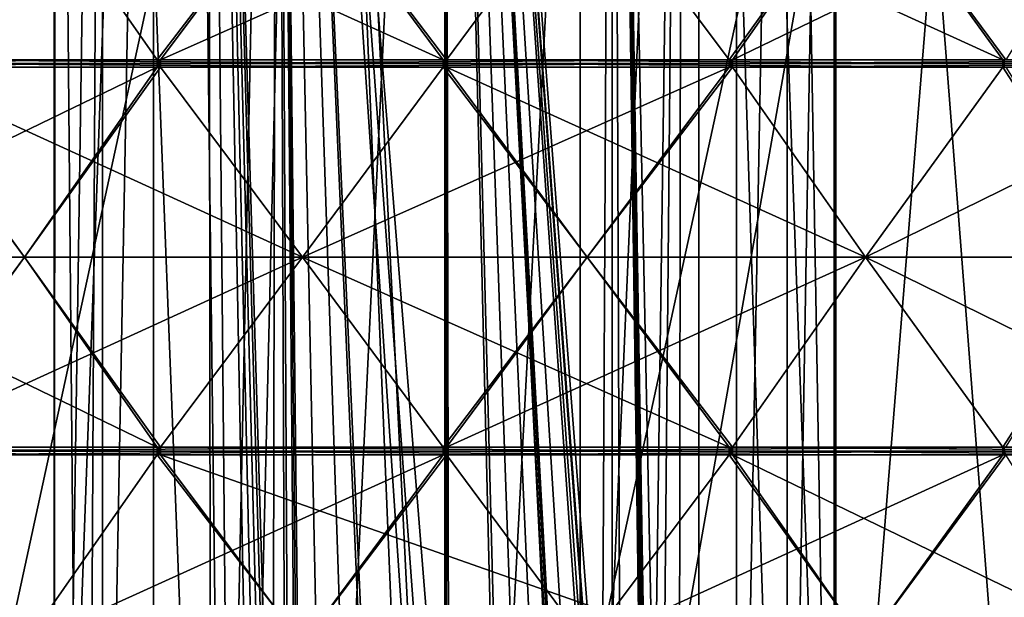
# Model space of a CAD drawing. Header units: millimetres. Extents: x -22 to 22, y 0 to 166.
# Tile 111 of 119: x -5 to 7, y 139 to 146. Entities that reach past the tile are written whole.
import ezdxf

# ---------------------------------------------------------------- set-up
doc = ezdxf.new("R2010")
doc.units = ezdxf.units.MM
doc.header["$LTSCALE"] = 65.185185
for name, color, linetype in [('395', 7, 'CONTINUOUS'), ('396', 7, 'CONTINUOUS'), ('399', 7, 'CONTINUOUS'), ('402', 7, 'CONTINUOUS'), ('405', 7, 'CONTINUOUS'), ('416', 7, 'CONTINUOUS'), ('433', 7, 'CONTINUOUS'), ('434', 7, 'CONTINUOUS'), ('440', 7, 'CONTINUOUS'), ('441', 7, 'CONTINUOUS'), ('447', 7, 'CONTINUOUS'), ('448', 7, 'CONTINUOUS'), ('449', 7, 'CONTINUOUS'), ('455', 7, 'CONTINUOUS'), ('456', 7, 'CONTINUOUS'), ('462', 7, 'CONTINUOUS'), ('518', 7, 'CONTINUOUS'), ('524', 7, 'CONTINUOUS'), ('525', 7, 'CONTINUOUS'), ('526', 7, 'CONTINUOUS'), ('532', 7, 'CONTINUOUS'), ('533', 7, 'CONTINUOUS'), ('539', 7, 'CONTINUOUS'), ('540', 7, 'CONTINUOUS'), ('541', 7, 'CONTINUOUS'), ('547', 7, 'CONTINUOUS'), ('608', 7, 'CONTINUOUS'), ('611', 7, 'CONTINUOUS'), ('615', 7, 'CONTINUOUS'), ('618', 7, 'CONTINUOUS'), ('658', 7, 'CONTINUOUS'), ('662', 7, 'CONTINUOUS'), ('665', 7, 'CONTINUOUS'), ('669', 7, 'CONTINUOUS')]:
    doc.layers.add(name, color=color, linetype=linetype)

msp = doc.modelspace()

# ---------------------------------------------------------------- linework, layer by layer
at = {"layer": '395', "linetype": 'CONTINUOUS'}
for points in [[(1.993, 122, 1.769), (0.081, 122, 2.458), (2.202, 162, 1.579), (1.993, 122, 1.769)], [(2.202, 162, 1.579), (0.081, 122, 2.458), (0.081, 162, 2.458), (2.202, 162, 1.579)], [(0.724, 135.519, -3.473), (0.772, 135.505, -3.462), (0.081, 162, -3.542), (0.724, 135.519, -3.473)], [(0.132, 135.546, -3.542), (0.724, 135.519, -3.473), (0.081, 162, -3.542), (0.132, 135.546, -3.542)], [(0.772, 135.505, -3.462), (1.015, 135.369, -3.393), (0.081, 162, -3.542), (0.772, 135.505, -3.462)], [(1.015, 135.369, -3.393), (1.3, 134.998, -3.284), (0.081, 162, -3.542), (1.015, 135.369, -3.393)], [(0.106, 135.544, -3.542), (0.132, 135.546, -3.542), (0.081, 162, -3.542), (0.106, 135.544, -3.542)], [(0.081, 135.542, -3.542), (0.106, 135.544, -3.542), (0.081, 162, -3.542), (0.081, 135.542, -3.542)], [(1.3, 134.998, -3.284), (1.548, 134.503, -3.159), (0.081, 162, -3.542), (1.3, 134.998, -3.284)], [(1.548, 134.503, -3.159), (1.576, 134.475, -3.143), (0.081, 162, -3.542), (1.548, 134.503, -3.159)], [(2.119, 134.612, -2.743), (2.196, 134.419, -2.67), (0.081, 162, -3.542), (2.119, 134.612, -2.743)], [(0.081, 162, -3.542), (2.196, 134.419, -2.67), (2.202, 162, -2.664), (0.081, 162, -3.542)], [(2.104, 134.633, -2.757), (2.119, 134.612, -2.743), (0.081, 162, -3.542), (2.104, 134.633, -2.757)], [(2.047, 134.678, -2.808), (2.104, 134.633, -2.757), (0.081, 162, -3.542), (2.047, 134.678, -2.808)], [(2, 134.674, -2.848), (2.047, 134.678, -2.808), (0.081, 162, -3.542), (2, 134.674, -2.848)], [(1.79, 134.529, -3.008), (2, 134.674, -2.848), (0.081, 162, -3.542), (1.79, 134.529, -3.008)], [(1.603, 134.446, -3.127), (1.79, 134.529, -3.008), (0.081, 162, -3.542), (1.603, 134.446, -3.127)], [(1.576, 134.475, -3.143), (1.603, 134.446, -3.127), (0.081, 162, -3.542), (1.576, 134.475, -3.143)], [(3.028, 122, 0.02), (1.993, 122, 1.769), (2.202, 162, 1.579), (3.028, 122, 0.02)], [(2.196, 134.419, -2.67), (2.31, 132.908, -2.55), (2.202, 162, -2.664), (2.196, 134.419, -2.67)], [(3.081, 162, -0.542), (3.028, 122, 0.02), (2.202, 162, 1.579), (3.081, 162, -0.542)], [(2.611, 132.712, -2.154), (2.612, 132.918, -2.153), (2.202, 162, -2.664), (2.611, 132.712, -2.154)], [(2.31, 132.908, -2.55), (2.611, 132.712, -2.154), (2.202, 162, -2.664), (2.31, 132.908, -2.55)], [(2.624, 133.127, -2.133), (2.64, 133.236, -2.108), (2.202, 162, -2.664), (2.624, 133.127, -2.133)], [(2.612, 132.918, -2.153), (2.624, 133.127, -2.133), (2.202, 162, -2.664), (2.612, 132.918, -2.153)], [(2.64, 133.236, -2.108), (2.659, 133.247, -2.077), (2.202, 162, -2.664), (2.64, 133.236, -2.108)], [(2.659, 133.247, -2.077), (2.674, 133.165, -2.05), (2.202, 162, -2.664), (2.659, 133.247, -2.077)], [(2.674, 133.165, -2.05), (2.68, 132.94, -2.04), (2.202, 162, -2.664), (2.674, 133.165, -2.05)], [(2.202, 162, -2.664), (2.68, 132.94, -2.04), (3.081, 162, -0.542), (2.202, 162, -2.664)], [(2.68, 132.94, -2.04), (2.71, 122, -1.987), (3.081, 162, -0.542), (2.68, 132.94, -2.04)], [(2.71, 122, -1.987), (3.028, 122, 0.02), (3.081, 162, -0.542), (2.71, 122, -1.987)]]:
    msp.add_3dface(points, dxfattribs=at)
at = {"layer": '396', "linetype": 'CONTINUOUS'}
for points in [[(-2.866, 122, 0.02), (-2.548, 122, -1.987), (-2.919, 162, -0.542), (-2.866, 122, 0.02)], [(-2.041, 162, 1.579), (-2.866, 122, 0.02), (-2.919, 162, -0.542), (-2.041, 162, 1.579)], [(-2.919, 162, -0.542), (-2.548, 122, -1.987), (-2.362, 133.087, -2.284), (-2.919, 162, -0.542)], [(-2.041, 162, -2.664), (-2.919, 162, -0.542), (-2.094, 134.326, -2.609), (-2.041, 162, -2.664)], [(-2.094, 134.326, -2.609), (-2.919, 162, -0.542), (-2.136, 134.333, -2.563), (-2.094, 134.326, -2.609)], [(-2.136, 134.333, -2.563), (-2.919, 162, -0.542), (-2.203, 134.239, -2.487), (-2.136, 134.333, -2.563)], [(-2.203, 134.239, -2.487), (-2.919, 162, -0.542), (-2.279, 133.957, -2.394), (-2.203, 134.239, -2.487)], [(-2.279, 133.957, -2.394), (-2.919, 162, -0.542), (-2.362, 133.087, -2.284), (-2.279, 133.957, -2.394)], [(-1.831, 122, 1.769), (-2.866, 122, 0.02), (-2.041, 162, 1.579), (-1.831, 122, 1.769)], [(-1.937, 134.096, -2.762), (-2.041, 162, -2.664), (-2.094, 134.326, -2.609), (-1.937, 134.096, -2.762)], [(0.081, 162, 2.458), (-1.831, 122, 1.769), (-2.041, 162, 1.579), (0.081, 162, 2.458)], [(-0.27, 135.522, -3.522), (-0.097, 135.53, -3.537), (-2.041, 162, -2.664), (-0.27, 135.522, -3.522)], [(-0.27, 135.522, -3.522), (-2.041, 162, -2.664), (-0.847, 135.429, -3.395), (-0.27, 135.522, -3.522)], [(-0.097, 135.53, -3.537), (0.081, 135.542, -3.542), (-2.041, 162, -2.664), (-0.097, 135.53, -3.537)], [(0.081, 135.542, -3.542), (0.081, 162, -3.542), (-2.041, 162, -2.664), (0.081, 135.542, -3.542)], [(-0.847, 135.429, -3.395), (-2.041, 162, -2.664), (-0.886, 135.413, -3.382), (-0.847, 135.429, -3.395)], [(-0.886, 135.413, -3.382), (-2.041, 162, -2.664), (-1.143, 135.234, -3.282), (-0.886, 135.413, -3.382)], [(-1.143, 135.234, -3.282), (-2.041, 162, -2.664), (-1.476, 134.719, -3.107), (-1.143, 135.234, -3.282)], [(-1.476, 134.719, -3.107), (-2.041, 162, -2.664), (-1.739, 134.048, -2.927), (-1.476, 134.719, -3.107)], [(-1.739, 134.048, -2.927), (-2.041, 162, -2.664), (-1.768, 133.996, -2.905), (-1.739, 134.048, -2.927)], [(-1.768, 133.996, -2.905), (-2.041, 162, -2.664), (-1.795, 133.943, -2.883), (-1.768, 133.996, -2.905)], [(-1.795, 133.943, -2.883), (-2.041, 162, -2.664), (-1.937, 134.096, -2.762), (-1.795, 133.943, -2.883)], [(0.081, 122, 2.458), (-1.831, 122, 1.769), (0.081, 162, 2.458), (0.081, 122, 2.458)]]:
    msp.add_3dface(points, dxfattribs=at)
at = {"layer": '399', "linetype": 'CONTINUOUS'}
for points in [[(-7.419, 163.5, 12.948), (0.081, 163.5, 14.958), (-7.419, 129, 12.948), (-7.419, 163.5, 12.948)], [(-7.419, 129, 12.948), (0.081, 163.5, 14.958), (0.081, 129, 14.958), (-7.419, 129, 12.948)], [(4.147, 121, 14.396), (0.081, 121, 14.958), (7.581, 163.5, 12.948), (4.147, 121, 14.396)], [(7.581, 163.5, 12.948), (0.081, 121, 14.958), (0.081, 129, 14.958), (7.581, 163.5, 12.948)], [(0.081, 163.5, 14.958), (7.581, 163.5, 12.948), (0.081, 129, 14.958), (0.081, 163.5, 14.958)], [(7.909, 121, 12.753), (4.147, 121, 14.396), (7.581, 163.5, 12.948), (7.909, 121, 12.753)]]:
    msp.add_3dface(points, dxfattribs=at)
at = {"layer": '402', "linetype": 'CONTINUOUS'}
for points in [[(-4.866, 122, -0.768), (-4.471, 122, 2.026), (-4.843, 163.5, 0.826), (-4.866, 122, -0.768)], [(-4.249, 129, -2.542), (-4.866, 122, -0.768), (-4.249, 163.5, -2.542), (-4.249, 129, -2.542)], [(-4.249, 163.5, -2.542), (-4.866, 122, -0.768), (-4.843, 163.5, -0.911), (-4.249, 163.5, -2.542)], [(-4.843, 163.5, -0.911), (-4.866, 122, -0.768), (-4.843, 163.5, 0.826), (-4.843, 163.5, -0.911)], [(-4.843, 163.5, 0.826), (-4.471, 122, 2.026), (-4.249, 163.5, 2.457), (-4.843, 163.5, 0.826)], [(-4.471, 122, 2.026), (-2.627, 122, 4.161), (-4.249, 163.5, 2.457), (-4.471, 122, 2.026)], [(-4.249, 163.5, 2.457), (-2.627, 122, 4.161), (-3.133, 163.5, 3.788), (-4.249, 163.5, 2.457)], [(-3.133, 163.5, 3.788), (-2.627, 122, 4.161), (-1.629, 163.5, 4.656), (-3.133, 163.5, 3.788)], [(-2.627, 122, 4.161), (0.081, 122, 4.958), (-1.629, 163.5, 4.656), (-2.627, 122, 4.161)], [(-1.629, 163.5, 4.656), (0.081, 122, 4.958), (0.081, 129, 4.958), (-1.629, 163.5, 4.656)], [(0.081, 163.5, 4.958), (-1.629, 163.5, 4.656), (0.081, 129, 4.958), (0.081, 163.5, 4.958)], [(1.791, 163.5, 4.656), (0.081, 163.5, 4.958), (1.791, 129, 4.656), (1.791, 163.5, 4.656)], [(1.791, 129, 4.656), (0.081, 163.5, 4.958), (0.081, 129, 4.958), (1.791, 129, 4.656)], [(3.295, 163.5, 3.788), (1.791, 163.5, 4.656), (1.791, 129, 4.656), (3.295, 163.5, 3.788)], [(3.295, 129, 3.788), (3.295, 163.5, 3.788), (1.791, 129, 4.656), (3.295, 129, 3.788)], [(4.411, 163.5, 2.457), (3.295, 163.5, 3.788), (4.411, 129, 2.458), (4.411, 163.5, 2.457)], [(4.411, 129, 2.458), (3.295, 163.5, 3.788), (3.295, 129, 3.788), (4.411, 129, 2.458)], [(5.005, 163.5, -0.911), (4.411, 129, -2.542), (4.411, 163.5, -2.542), (5.005, 163.5, -0.911)], [(4.411, 129, -2.542), (5.005, 163.5, -0.911), (5.005, 129, -0.911), (4.411, 129, -2.542)], [(5.005, 163.5, 0.826), (4.411, 163.5, 2.457), (5.005, 129, 0.826), (5.005, 163.5, 0.826)], [(5.005, 129, 0.826), (4.411, 163.5, 2.457), (4.411, 129, 2.458), (5.005, 129, 0.826)], [(5.005, 163.5, -0.911), (5.005, 163.5, 0.826), (5.005, 129, -0.911), (5.005, 163.5, -0.911)], [(5.005, 129, -0.911), (5.005, 163.5, 0.826), (5.005, 129, 0.826), (5.005, 129, -0.911)]]:
    msp.add_3dface(points, dxfattribs=at)
at = {"layer": '405', "linetype": 'CONTINUOUS'}
for points in [[(4.411, 129, -2.542), (3.768, 129, -5.565), (4.411, 163.5, -2.542), (4.411, 129, -2.542)], [(3.768, 129, -5.565), (5.025, 129, -8.388), (3.768, 163.5, -5.565), (3.768, 129, -5.565)], [(4.411, 163.5, -2.542), (3.768, 129, -5.565), (3.768, 163.5, -5.565), (4.411, 163.5, -2.542)], [(5.025, 129, -8.388), (5.025, 163.5, -8.388), (3.768, 163.5, -5.565), (5.025, 129, -8.388)], [(5.025, 129, -8.388), (7.702, 129, -9.933), (5.025, 163.5, -8.388), (5.025, 129, -8.388)], [(7.702, 129, -9.933), (7.701, 163.5, -9.933), (5.025, 163.5, -8.388), (7.702, 129, -9.933)]]:
    msp.add_3dface(points, dxfattribs=at)
at = {"layer": '416', "linetype": 'CONTINUOUS'}
for points in [[(-7.54, 129, -9.933), (-4.864, 129, -8.388), (-7.54, 163.5, -9.933), (-7.54, 129, -9.933)], [(-4.864, 129, -8.388), (-4.864, 163.5, -8.388), (-7.54, 163.5, -9.933), (-4.864, 129, -8.388)], [(-4.864, 129, -8.388), (-3.607, 129, -5.565), (-3.607, 163.5, -5.565), (-4.864, 129, -8.388)], [(-4.864, 129, -8.388), (-3.607, 163.5, -5.565), (-4.864, 163.5, -8.388), (-4.864, 129, -8.388)], [(-3.607, 129, -5.565), (-4.249, 129, -2.542), (-3.607, 163.5, -5.565), (-3.607, 129, -5.565)], [(-4.249, 129, -2.542), (-4.249, 163.5, -2.542), (-3.607, 163.5, -5.565), (-4.249, 129, -2.542)]]:
    msp.add_3dface(points, dxfattribs=at)
at = {"layer": '433', "linetype": 'CONTINUOUS'}
for points in [[(0.06, 145.448, -17.442), (-1.719, 147.85, -17.162), (0.101, 145.448, -17.442), (0.06, 145.448, -17.442)], [(0.101, 145.448, -17.442), (-1.719, 147.85, -17.162), (1.88, 147.85, -17.162), (0.101, 145.448, -17.442)], [(0.081, 145.448, -17.442), (0.06, 145.448, -17.442), (0.101, 145.448, -17.442), (0.081, 145.448, -17.442)]]:
    msp.add_3dface(points, dxfattribs=at)
at = {"layer": '434', "linetype": 'CONTINUOUS'}
msp.add_3dface([(-5.239, 147.85, -16.414), (-6.978, 145.448, -15.946), (-8.526, 147.85, -14.95), (-5.239, 147.85, -16.414)], dxfattribs=at)
at = {"layer": '440', "linetype": 'CONTINUOUS'}
for points in [[(-5.239, 147.85, 16.329), (-3.557, 145.448, 16.973), (-1.719, 147.85, 17.077), (-5.239, 147.85, 16.329)], [(-3.557, 145.448, 16.973), (-3.517, 145.448, 16.982), (-1.719, 147.85, 17.077), (-3.557, 145.448, 16.973)], [(-3.537, 145.448, 16.977), (-3.517, 145.448, 16.982), (-3.557, 145.448, 16.973), (-3.537, 145.448, 16.977)]]:
    msp.add_3dface(points, dxfattribs=at)
at = {"layer": '441', "linetype": 'CONTINUOUS'}
for points in [[(1.88, 147.85, 17.077), (3.678, 145.448, 16.982), (5.4, 147.85, 16.329), (1.88, 147.85, 17.077)], [(3.678, 145.448, 16.982), (3.719, 145.448, 16.973), (5.4, 147.85, 16.329), (3.678, 145.448, 16.982)], [(3.698, 145.448, 16.977), (3.719, 145.448, 16.973), (3.678, 145.448, 16.982), (3.698, 145.448, 16.977)]]:
    msp.add_3dface(points, dxfattribs=at)
at = {"layer": '447', "linetype": 'CONTINUOUS'}
for points in [[(7.177, 145.448, -15.93), (7.139, 145.448, -15.946), (5.4, 147.85, -16.414), (7.177, 145.448, -15.93)], [(8.688, 147.85, -14.95), (7.177, 145.448, -15.93), (5.4, 147.85, -16.414), (8.688, 147.85, -14.95)], [(7.158, 145.448, -15.938), (7.139, 145.448, -15.946), (7.177, 145.448, -15.93), (7.158, 145.448, -15.938)]]:
    msp.add_3dface(points, dxfattribs=at)
at = {"layer": '448', "linetype": 'CONTINUOUS'}
for points in [[(0.06, 145.352, -17.442), (1.88, 142.95, -17.162), (-1.719, 142.95, -17.162), (0.06, 145.352, -17.442)], [(0.101, 145.352, -17.442), (1.88, 142.95, -17.162), (0.06, 145.352, -17.442), (0.101, 145.352, -17.442)], [(0.081, 145.352, -17.442), (0.101, 145.352, -17.442), (0.06, 145.352, -17.442), (0.081, 145.352, -17.442)], [(-1.719, 142.95, -17.162), (3.678, 140.548, -17.066), (-3.517, 140.548, -17.066), (-1.719, 142.95, -17.162)], [(1.88, 142.95, -17.162), (3.678, 140.548, -17.066), (-1.719, 142.95, -17.162), (1.88, 142.95, -17.162)], [(3.678, 140.548, -17.066), (3.678, 140.5, -17.066), (-3.517, 140.548, -17.066), (3.678, 140.548, -17.066)], [(-3.517, 140.548, -17.066), (3.678, 140.5, -17.066), (-3.517, 140.5, -17.066), (-3.517, 140.548, -17.066)], [(3.678, 140.5, -17.066), (3.678, 140.452, -17.066), (-3.517, 140.5, -17.066), (3.678, 140.5, -17.066)], [(-3.517, 140.5, -17.066), (3.678, 140.452, -17.066), (-3.517, 140.452, -17.066), (-3.517, 140.5, -17.066)], [(-3.517, 140.452, -17.066), (3.678, 140.452, -17.066), (2.178, 138.451, -17.133), (-3.517, 140.452, -17.066)], [(-2.016, 138.451, -17.133), (-3.517, 140.452, -17.066), (2.178, 138.451, -17.133), (-2.016, 138.451, -17.133)]]:
    msp.add_3dface(points, dxfattribs=at)
at = {"layer": '449', "linetype": 'CONTINUOUS'}
for points in [[(-7.015, 145.352, -15.93), (-5.239, 142.95, -16.414), (-8.526, 142.95, -14.95), (-7.015, 145.352, -15.93)], [(-6.978, 145.352, -15.946), (-5.239, 142.95, -16.414), (-7.015, 145.352, -15.93), (-6.978, 145.352, -15.946)], [(-8.526, 142.95, -14.95), (-3.557, 140.548, -17.058), (-10.13, 140.548, -14.131), (-8.526, 142.95, -14.95)], [(-5.239, 142.95, -16.414), (-3.557, 140.548, -17.058), (-8.526, 142.95, -14.95), (-5.239, 142.95, -16.414)], [(-3.557, 140.548, -17.058), (-3.557, 140.5, -17.058), (-10.13, 140.548, -14.131), (-3.557, 140.548, -17.058)], [(-10.13, 140.548, -14.131), (-3.557, 140.5, -17.058), (-10.13, 140.5, -14.131), (-10.13, 140.548, -14.131)], [(-3.557, 140.5, -17.058), (-3.557, 140.452, -17.058), (-10.13, 140.5, -14.131), (-3.557, 140.5, -17.058)], [(-10.13, 140.5, -14.131), (-3.557, 140.452, -17.058), (-10.13, 140.452, -14.131), (-10.13, 140.5, -14.131)], [(-3.557, 140.452, -17.058), (-5.239, 138.05, -16.414), (-10.13, 140.452, -14.131), (-3.557, 140.452, -17.058)], [(-10.13, 140.452, -14.131), (-5.239, 138.05, -16.414), (-8.526, 138.05, -14.95), (-10.13, 140.452, -14.131)]]:
    msp.add_3dface(points, dxfattribs=at)
at = {"layer": '455', "linetype": 'CONTINUOUS'}
for points in [[(-3.557, 145.352, 16.973), (-5.239, 142.95, 16.329), (-3.517, 145.352, 16.982), (-3.557, 145.352, 16.973)], [(-3.517, 145.352, 16.982), (-5.239, 142.95, 16.329), (-1.719, 142.95, 17.077), (-3.517, 145.352, 16.982)], [(-3.537, 145.352, 16.977), (-3.557, 145.352, 16.973), (-3.517, 145.352, 16.982), (-3.537, 145.352, 16.977)], [(-5.239, 142.95, 16.329), (-6.978, 140.548, 15.862), (-1.719, 142.95, 17.077), (-5.239, 142.95, 16.329)], [(-1.719, 142.95, 17.077), (-6.978, 140.548, 15.862), (0.06, 140.548, 17.358), (-1.719, 142.95, 17.077)], [(-6.978, 140.548, 15.862), (-6.978, 140.5, 15.862), (0.06, 140.548, 17.358), (-6.978, 140.548, 15.862)], [(0.06, 140.548, 17.358), (-6.978, 140.5, 15.862), (0.06, 140.5, 17.358), (0.06, 140.548, 17.358)], [(-6.978, 140.5, 15.862), (-6.978, 140.452, 15.862), (0.06, 140.5, 17.358), (-6.978, 140.5, 15.862)], [(0.06, 140.5, 17.358), (-6.978, 140.452, 15.862), (0.06, 140.452, 17.358), (0.06, 140.5, 17.358)], [(-6.978, 140.452, 15.862), (-5.239, 138.05, 16.329), (0.06, 140.452, 17.358), (-6.978, 140.452, 15.862)], [(0.06, 140.452, 17.358), (-5.239, 138.05, 16.329), (-1.719, 138.05, 17.077), (0.06, 140.452, 17.358)]]:
    msp.add_3dface(points, dxfattribs=at)
at = {"layer": '456', "linetype": 'CONTINUOUS'}
for points in [[(3.678, 145.352, 16.982), (1.88, 142.95, 17.077), (3.719, 145.352, 16.973), (3.678, 145.352, 16.982)], [(3.719, 145.352, 16.973), (1.88, 142.95, 17.077), (5.4, 142.95, 16.329), (3.719, 145.352, 16.973)], [(3.698, 145.352, 16.977), (3.678, 145.352, 16.982), (3.719, 145.352, 16.973), (3.698, 145.352, 16.977)], [(1.88, 142.95, 17.077), (0.101, 140.548, 17.358), (5.4, 142.95, 16.329), (1.88, 142.95, 17.077)], [(5.4, 142.95, 16.329), (0.101, 140.548, 17.358), (7.139, 140.548, 15.862), (5.4, 142.95, 16.329)], [(0.101, 140.548, 17.358), (0.101, 140.5, 17.358), (7.139, 140.548, 15.862), (0.101, 140.548, 17.358)], [(7.139, 140.548, 15.862), (0.101, 140.5, 17.358), (7.139, 140.5, 15.862), (7.139, 140.548, 15.862)], [(0.101, 140.5, 17.358), (0.101, 140.452, 17.358), (7.139, 140.5, 15.862), (0.101, 140.5, 17.358)], [(7.139, 140.5, 15.862), (0.101, 140.452, 17.358), (7.139, 140.452, 15.862), (7.139, 140.5, 15.862)], [(0.101, 140.452, 17.358), (1.88, 138.05, 17.077), (7.139, 140.452, 15.862), (0.101, 140.452, 17.358)], [(7.139, 140.452, 15.862), (1.88, 138.05, 17.077), (5.4, 138.05, 16.329), (7.139, 140.452, 15.862)]]:
    msp.add_3dface(points, dxfattribs=at)
at = {"layer": '462', "linetype": 'CONTINUOUS'}
for points in [[(7.139, 145.352, -15.946), (8.688, 142.95, -14.95), (5.4, 142.95, -16.414), (7.139, 145.352, -15.946)], [(7.177, 145.352, -15.93), (8.688, 142.95, -14.95), (7.139, 145.352, -15.946), (7.177, 145.352, -15.93)], [(7.158, 145.352, -15.938), (7.177, 145.352, -15.93), (7.139, 145.352, -15.946), (7.158, 145.352, -15.938)], [(5.4, 142.95, -16.414), (10.292, 140.548, -14.131), (3.719, 140.548, -17.058), (5.4, 142.95, -16.414)], [(8.688, 142.95, -14.95), (10.292, 140.548, -14.131), (5.4, 142.95, -16.414), (8.688, 142.95, -14.95)], [(3.719, 140.548, -17.058), (10.292, 140.5, -14.131), (3.718, 140.5, -17.058), (3.719, 140.548, -17.058)], [(10.292, 140.548, -14.131), (10.292, 140.5, -14.131), (3.719, 140.548, -17.058), (10.292, 140.548, -14.131)], [(10.292, 140.5, -14.131), (10.292, 140.452, -14.131), (3.718, 140.5, -17.058), (10.292, 140.5, -14.131)], [(3.718, 140.5, -17.058), (10.292, 140.452, -14.131), (3.719, 140.452, -17.058), (3.718, 140.5, -17.058)], [(10.292, 140.452, -14.131), (8.688, 138.05, -14.95), (3.719, 140.452, -17.058), (10.292, 140.452, -14.131)], [(3.719, 140.452, -17.058), (8.688, 138.05, -14.95), (5.4, 138.05, -16.414), (3.719, 140.452, -17.058)]]:
    msp.add_3dface(points, dxfattribs=at)
at = {"layer": '518', "linetype": 'CONTINUOUS'}
for points in [[(0.06, 145.448, -17.442), (-6.978, 145.448, -15.946), (-5.239, 147.85, -16.414), (0.06, 145.448, -17.442)], [(-1.719, 147.85, -17.162), (0.06, 145.448, -17.442), (-5.239, 147.85, -16.414), (-1.719, 147.85, -17.162)], [(-6.978, 145.448, -15.946), (0.06, 145.448, -17.442), (0.06, 145.4, -17.442), (-6.978, 145.448, -15.946)], [(-6.978, 145.4, -15.946), (-6.978, 145.448, -15.946), (0.06, 145.4, -17.442), (-6.978, 145.4, -15.946)], [(0.06, 145.352, -17.442), (-6.978, 145.352, -15.946), (-6.978, 145.4, -15.946), (0.06, 145.352, -17.442)], [(0.06, 145.352, -17.442), (-6.978, 145.4, -15.946), (0.06, 145.4, -17.442), (0.06, 145.352, -17.442)], [(0.06, 145.352, -17.442), (-1.719, 142.95, -17.162), (-6.978, 145.352, -15.946), (0.06, 145.352, -17.442)], [(-1.719, 142.95, -17.162), (-5.239, 142.95, -16.414), (-6.978, 145.352, -15.946), (-1.719, 142.95, -17.162)], [(-1.719, 142.95, -17.162), (-3.517, 140.548, -17.066), (-5.239, 142.95, -16.414), (-1.719, 142.95, -17.162)], [(-3.517, 140.548, -17.066), (-3.557, 140.548, -17.058), (-5.239, 142.95, -16.414), (-3.517, 140.548, -17.066)], [(-3.557, 140.548, -17.058), (-3.517, 140.548, -17.066), (-3.537, 140.548, -17.062), (-3.557, 140.548, -17.058)]]:
    msp.add_3dface(points, dxfattribs=at)
at = {"layer": '524', "linetype": 'CONTINUOUS'}
for points in [[(-8.526, 147.85, 14.865), (-10.13, 145.448, 14.047), (-5.239, 147.85, 16.329), (-8.526, 147.85, 14.865)], [(-10.13, 145.448, 14.047), (-3.557, 145.448, 16.973), (-5.239, 147.85, 16.329), (-10.13, 145.448, 14.047)], [(-3.557, 145.448, 16.973), (-10.13, 145.448, 14.047), (-10.13, 145.4, 14.046), (-3.557, 145.448, 16.973)], [(-3.557, 145.4, 16.973), (-3.557, 145.448, 16.973), (-10.13, 145.4, 14.046), (-3.557, 145.4, 16.973)], [(-10.13, 145.352, 14.047), (-3.557, 145.352, 16.973), (-3.557, 145.4, 16.973), (-10.13, 145.352, 14.047)], [(-10.13, 145.352, 14.047), (-3.557, 145.4, 16.973), (-10.13, 145.4, 14.046), (-10.13, 145.352, 14.047)], [(-10.13, 145.352, 14.047), (-8.526, 142.95, 14.865), (-3.557, 145.352, 16.973), (-10.13, 145.352, 14.047)], [(-8.526, 142.95, 14.865), (-5.239, 142.95, 16.329), (-3.557, 145.352, 16.973), (-8.526, 142.95, 14.865)], [(-8.526, 142.95, 14.865), (-7.015, 140.548, 15.845), (-5.239, 142.95, 16.329), (-8.526, 142.95, 14.865)], [(-7.015, 140.548, 15.845), (-6.978, 140.548, 15.862), (-5.239, 142.95, 16.329), (-7.015, 140.548, 15.845)]]:
    msp.add_3dface(points, dxfattribs=at)
at = {"layer": '525', "linetype": 'CONTINUOUS'}
for points in [[(-1.719, 147.85, 17.077), (-3.517, 145.448, 16.982), (1.88, 147.85, 17.077), (-1.719, 147.85, 17.077)], [(-3.517, 145.448, 16.982), (3.678, 145.448, 16.982), (1.88, 147.85, 17.077), (-3.517, 145.448, 16.982)], [(3.678, 145.448, 16.982), (-3.517, 145.448, 16.982), (-3.517, 145.4, 16.982), (3.678, 145.448, 16.982)], [(3.678, 145.448, 16.982), (-3.517, 145.4, 16.982), (3.678, 145.4, 16.982), (3.678, 145.448, 16.982)], [(-3.517, 145.352, 16.982), (3.678, 145.352, 16.982), (3.678, 145.4, 16.982), (-3.517, 145.352, 16.982)], [(-3.517, 145.4, 16.982), (-3.517, 145.352, 16.982), (3.678, 145.4, 16.982), (-3.517, 145.4, 16.982)], [(-3.517, 145.352, 16.982), (-1.719, 142.95, 17.077), (3.678, 145.352, 16.982), (-3.517, 145.352, 16.982)], [(-1.719, 142.95, 17.077), (1.88, 142.95, 17.077), (3.678, 145.352, 16.982), (-1.719, 142.95, 17.077)], [(-1.719, 142.95, 17.077), (0.06, 140.548, 17.358), (1.88, 142.95, 17.077), (-1.719, 142.95, 17.077)], [(0.06, 140.548, 17.358), (0.101, 140.548, 17.358), (1.88, 142.95, 17.077), (0.06, 140.548, 17.358)], [(0.101, 140.548, 17.358), (0.06, 140.548, 17.358), (0.081, 140.548, 17.358), (0.101, 140.548, 17.358)]]:
    msp.add_3dface(points, dxfattribs=at)
at = {"layer": '526', "linetype": 'CONTINUOUS'}
for points in [[(5.4, 147.85, 16.329), (3.719, 145.448, 16.973), (8.688, 147.85, 14.865), (5.4, 147.85, 16.329)], [(3.719, 145.448, 16.973), (10.292, 145.448, 14.047), (8.688, 147.85, 14.865), (3.719, 145.448, 16.973)], [(10.292, 145.448, 14.047), (3.719, 145.448, 16.973), (3.718, 145.4, 16.973), (10.292, 145.448, 14.047)], [(10.292, 145.4, 14.046), (10.292, 145.448, 14.047), (3.718, 145.4, 16.973), (10.292, 145.4, 14.046)], [(3.719, 145.352, 16.973), (10.292, 145.4, 14.046), (3.718, 145.4, 16.973), (3.719, 145.352, 16.973)], [(3.719, 145.352, 16.973), (10.292, 145.352, 14.047), (10.292, 145.4, 14.046), (3.719, 145.352, 16.973)], [(3.719, 145.352, 16.973), (5.4, 142.95, 16.329), (10.292, 145.352, 14.047), (3.719, 145.352, 16.973)], [(5.4, 142.95, 16.329), (8.688, 142.95, 14.865), (10.292, 145.352, 14.047), (5.4, 142.95, 16.329)], [(5.4, 142.95, 16.329), (7.139, 140.548, 15.862), (8.688, 142.95, 14.865), (5.4, 142.95, 16.329)], [(7.139, 140.548, 15.862), (7.177, 140.548, 15.845), (8.688, 142.95, 14.865), (7.139, 140.548, 15.862)], [(7.177, 140.548, 15.845), (7.139, 140.548, 15.862), (7.158, 140.548, 15.853), (7.177, 140.548, 15.845)]]:
    msp.add_3dface(points, dxfattribs=at)
at = {"layer": '532', "linetype": 'CONTINUOUS'}
for points in [[(0.101, 145.448, -17.442), (1.88, 147.85, -17.162), (7.139, 145.448, -15.946), (0.101, 145.448, -17.442)], [(7.139, 145.448, -15.946), (1.88, 147.85, -17.162), (5.4, 147.85, -16.414), (7.139, 145.448, -15.946)], [(0.101, 145.448, -17.442), (7.139, 145.448, -15.946), (7.139, 145.4, -15.946), (0.101, 145.448, -17.442)], [(0.101, 145.4, -17.442), (0.101, 145.448, -17.442), (7.139, 145.4, -15.946), (0.101, 145.4, -17.442)], [(7.139, 145.352, -15.946), (0.101, 145.352, -17.442), (0.101, 145.4, -17.442), (7.139, 145.352, -15.946)], [(7.139, 145.352, -15.946), (0.101, 145.4, -17.442), (7.139, 145.4, -15.946), (7.139, 145.352, -15.946)], [(1.88, 142.95, -17.162), (0.101, 145.352, -17.442), (5.4, 142.95, -16.414), (1.88, 142.95, -17.162)], [(0.101, 145.352, -17.442), (7.139, 145.352, -15.946), (5.4, 142.95, -16.414), (0.101, 145.352, -17.442)], [(3.678, 140.548, -17.066), (1.88, 142.95, -17.162), (3.719, 140.548, -17.058), (3.678, 140.548, -17.066)], [(1.88, 142.95, -17.162), (5.4, 142.95, -16.414), (3.719, 140.548, -17.058), (1.88, 142.95, -17.162)], [(3.678, 140.548, -17.066), (3.719, 140.548, -17.058), (3.698, 140.548, -17.062), (3.678, 140.548, -17.066)]]:
    msp.add_3dface(points, dxfattribs=at)
at = {"layer": '533', "linetype": 'CONTINUOUS'}
for points in [[(-2.016, 138.451, -17.133), (-5.239, 138.05, -16.414), (-3.557, 140.452, -17.058), (-2.016, 138.451, -17.133)], [(-3.517, 140.452, -17.066), (-2.016, 138.451, -17.133), (-3.557, 140.452, -17.058), (-3.517, 140.452, -17.066)], [(-3.517, 140.452, -17.066), (-3.557, 140.452, -17.058), (-3.537, 140.452, -17.062), (-3.517, 140.452, -17.066)]]:
    msp.add_3dface(points, dxfattribs=at)
at = {"layer": '539', "linetype": 'CONTINUOUS'}
msp.add_3dface([(-6.978, 140.452, 15.862), (-8.526, 138.05, 14.865), (-5.239, 138.05, 16.329), (-6.978, 140.452, 15.862)], dxfattribs=at)
at = {"layer": '540', "linetype": 'CONTINUOUS'}
for points in [[(0.06, 140.452, 17.358), (-1.719, 138.05, 17.077), (0.101, 140.452, 17.358), (0.06, 140.452, 17.358)], [(-1.719, 138.05, 17.077), (1.88, 138.05, 17.077), (0.101, 140.452, 17.358), (-1.719, 138.05, 17.077)], [(0.06, 140.452, 17.358), (0.101, 140.452, 17.358), (0.081, 140.452, 17.358), (0.06, 140.452, 17.358)]]:
    msp.add_3dface(points, dxfattribs=at)
at = {"layer": '541', "linetype": 'CONTINUOUS'}
for points in [[(7.139, 140.452, 15.862), (5.4, 138.05, 16.329), (7.177, 140.452, 15.845), (7.139, 140.452, 15.862)], [(5.4, 138.05, 16.329), (8.688, 138.05, 14.865), (7.177, 140.452, 15.845), (5.4, 138.05, 16.329)], [(7.139, 140.452, 15.862), (7.177, 140.452, 15.845), (7.158, 140.452, 15.853), (7.139, 140.452, 15.862)]]:
    msp.add_3dface(points, dxfattribs=at)
at = {"layer": '547', "linetype": 'CONTINUOUS'}
for points in [[(2.178, 138.451, -17.133), (3.678, 140.452, -17.066), (5.4, 138.05, -16.414), (2.178, 138.451, -17.133)], [(3.678, 140.452, -17.066), (3.719, 140.452, -17.058), (5.4, 138.05, -16.414), (3.678, 140.452, -17.066)], [(3.719, 140.452, -17.058), (3.678, 140.452, -17.066), (3.698, 140.452, -17.062), (3.719, 140.452, -17.058)]]:
    msp.add_3dface(points, dxfattribs=at)
at = {"layer": '608', "linetype": 'CONTINUOUS'}
for points in [[(-3.537, 145.448, 16.977), (-3.557, 145.448, 16.973), (-3.537, 145.352, 16.977), (-3.537, 145.448, 16.977)], [(-3.537, 145.352, 16.977), (-3.557, 145.448, 16.973), (-3.557, 145.4, 16.973), (-3.537, 145.352, 16.977)], [(-3.557, 145.352, 16.973), (-3.537, 145.352, 16.977), (-3.557, 145.4, 16.973), (-3.557, 145.352, 16.973)], [(-3.517, 145.448, 16.982), (-3.537, 145.448, 16.977), (-3.517, 145.4, 16.982), (-3.517, 145.448, 16.982)], [(-3.537, 145.448, 16.977), (-3.537, 145.352, 16.977), (-3.517, 145.352, 16.982), (-3.537, 145.448, 16.977)], [(-3.537, 145.448, 16.977), (-3.517, 145.352, 16.982), (-3.517, 145.4, 16.982), (-3.537, 145.448, 16.977)]]:
    msp.add_3dface(points, dxfattribs=at)
at = {"layer": '611', "linetype": 'CONTINUOUS'}
for points in [[(0.06, 140.548, 17.358), (0.06, 140.5, 17.358), (0.081, 140.452, 17.358), (0.06, 140.548, 17.358)], [(0.081, 140.548, 17.358), (0.06, 140.548, 17.358), (0.081, 140.452, 17.358), (0.081, 140.548, 17.358)], [(0.101, 140.452, 17.358), (0.101, 140.5, 17.358), (0.081, 140.548, 17.358), (0.101, 140.452, 17.358)], [(0.101, 140.452, 17.358), (0.081, 140.548, 17.358), (0.081, 140.452, 17.358), (0.101, 140.452, 17.358)], [(0.101, 140.5, 17.358), (0.101, 140.548, 17.358), (0.081, 140.548, 17.358), (0.101, 140.5, 17.358)], [(0.06, 140.5, 17.358), (0.06, 140.452, 17.358), (0.081, 140.452, 17.358), (0.06, 140.5, 17.358)]]:
    msp.add_3dface(points, dxfattribs=at)
at = {"layer": '615', "linetype": 'CONTINUOUS'}
for points in [[(3.698, 145.448, 16.977), (3.678, 145.448, 16.982), (3.698, 145.352, 16.977), (3.698, 145.448, 16.977)], [(3.698, 145.352, 16.977), (3.678, 145.448, 16.982), (3.678, 145.4, 16.982), (3.698, 145.352, 16.977)], [(3.678, 145.352, 16.982), (3.698, 145.352, 16.977), (3.678, 145.4, 16.982), (3.678, 145.352, 16.982)], [(3.719, 145.448, 16.973), (3.698, 145.448, 16.977), (3.718, 145.4, 16.973), (3.719, 145.448, 16.973)], [(3.698, 145.448, 16.977), (3.698, 145.352, 16.977), (3.719, 145.352, 16.973), (3.698, 145.448, 16.977)], [(3.698, 145.448, 16.977), (3.719, 145.352, 16.973), (3.718, 145.4, 16.973), (3.698, 145.448, 16.977)]]:
    msp.add_3dface(points, dxfattribs=at)
at = {"layer": '618', "linetype": 'CONTINUOUS'}
for points in [[(7.139, 140.548, 15.862), (7.139, 140.5, 15.862), (7.158, 140.452, 15.853), (7.139, 140.548, 15.862)], [(7.158, 140.548, 15.853), (7.139, 140.548, 15.862), (7.158, 140.452, 15.853), (7.158, 140.548, 15.853)], [(7.177, 140.452, 15.845), (7.158, 140.548, 15.853), (7.158, 140.452, 15.853), (7.177, 140.452, 15.845)], [(7.139, 140.5, 15.862), (7.139, 140.452, 15.862), (7.158, 140.452, 15.853), (7.139, 140.5, 15.862)]]:
    msp.add_3dface(points, dxfattribs=at)
at = {"layer": '658', "linetype": 'CONTINUOUS'}
for points in [[(7.139, 145.448, -15.946), (7.158, 145.448, -15.938), (7.139, 145.4, -15.946), (7.139, 145.448, -15.946)], [(7.158, 145.448, -15.938), (7.158, 145.352, -15.938), (7.139, 145.352, -15.946), (7.158, 145.448, -15.938)], [(7.158, 145.448, -15.938), (7.139, 145.352, -15.946), (7.139, 145.4, -15.946), (7.158, 145.448, -15.938)]]:
    msp.add_3dface(points, dxfattribs=at)
at = {"layer": '662', "linetype": 'CONTINUOUS'}
for points in [[(3.678, 140.452, -17.066), (3.678, 140.5, -17.066), (3.698, 140.548, -17.062), (3.678, 140.452, -17.066)], [(3.678, 140.452, -17.066), (3.698, 140.548, -17.062), (3.698, 140.452, -17.062), (3.678, 140.452, -17.066)], [(3.678, 140.5, -17.066), (3.678, 140.548, -17.066), (3.698, 140.548, -17.062), (3.678, 140.5, -17.066)], [(3.719, 140.548, -17.058), (3.718, 140.5, -17.058), (3.698, 140.452, -17.062), (3.719, 140.548, -17.058)], [(3.698, 140.548, -17.062), (3.719, 140.548, -17.058), (3.698, 140.452, -17.062), (3.698, 140.548, -17.062)], [(3.718, 140.5, -17.058), (3.719, 140.452, -17.058), (3.698, 140.452, -17.062), (3.718, 140.5, -17.058)]]:
    msp.add_3dface(points, dxfattribs=at)
at = {"layer": '665', "linetype": 'CONTINUOUS'}
for points in [[(0.06, 145.448, -17.442), (0.081, 145.448, -17.442), (0.06, 145.4, -17.442), (0.06, 145.448, -17.442)], [(0.081, 145.448, -17.442), (0.081, 145.352, -17.442), (0.06, 145.352, -17.442), (0.081, 145.448, -17.442)], [(0.081, 145.448, -17.442), (0.06, 145.352, -17.442), (0.06, 145.4, -17.442), (0.081, 145.448, -17.442)], [(0.081, 145.448, -17.442), (0.101, 145.448, -17.442), (0.081, 145.352, -17.442), (0.081, 145.448, -17.442)], [(0.081, 145.352, -17.442), (0.101, 145.448, -17.442), (0.101, 145.4, -17.442), (0.081, 145.352, -17.442)], [(0.101, 145.352, -17.442), (0.081, 145.352, -17.442), (0.101, 145.4, -17.442), (0.101, 145.352, -17.442)]]:
    msp.add_3dface(points, dxfattribs=at)
at = {"layer": '669', "linetype": 'CONTINUOUS'}
for points in [[(-3.557, 140.452, -17.058), (-3.557, 140.5, -17.058), (-3.537, 140.548, -17.062), (-3.557, 140.452, -17.058)], [(-3.557, 140.452, -17.058), (-3.537, 140.548, -17.062), (-3.537, 140.452, -17.062), (-3.557, 140.452, -17.058)], [(-3.557, 140.5, -17.058), (-3.557, 140.548, -17.058), (-3.537, 140.548, -17.062), (-3.557, 140.5, -17.058)], [(-3.517, 140.548, -17.066), (-3.517, 140.5, -17.066), (-3.537, 140.452, -17.062), (-3.517, 140.548, -17.066)], [(-3.537, 140.548, -17.062), (-3.517, 140.548, -17.066), (-3.537, 140.452, -17.062), (-3.537, 140.548, -17.062)], [(-3.517, 140.5, -17.066), (-3.517, 140.452, -17.066), (-3.537, 140.452, -17.062), (-3.517, 140.5, -17.066)]]:
    msp.add_3dface(points, dxfattribs=at)

doc.saveas('drawing.dxf')
